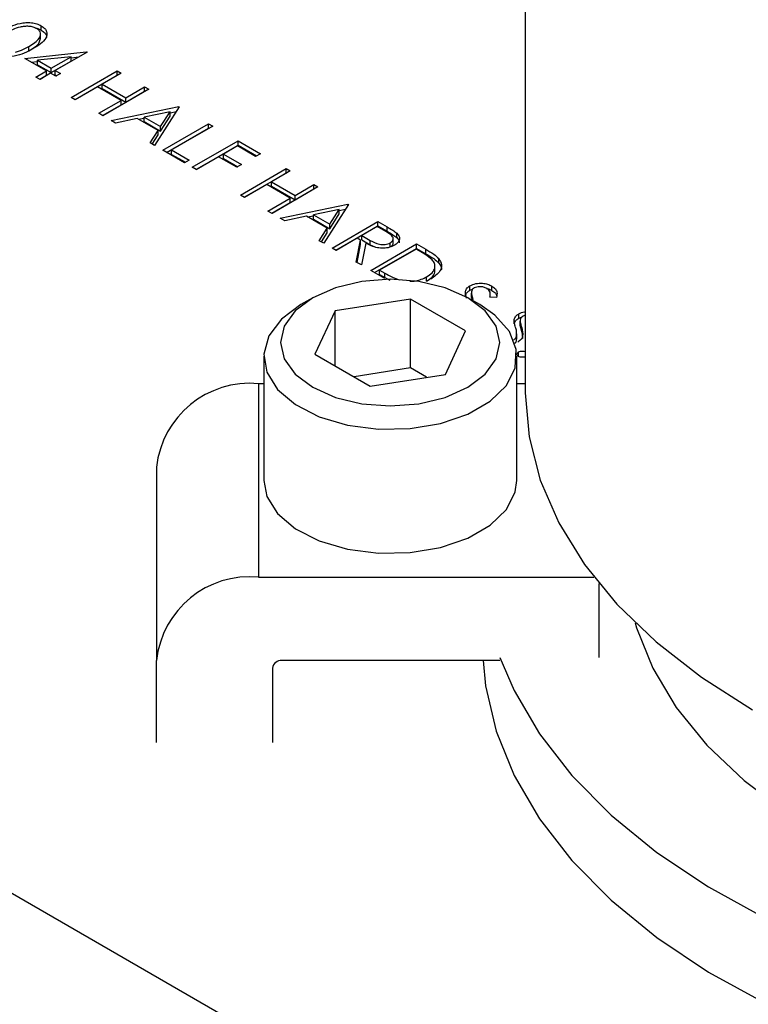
# Model space of a CAD drawing. Header units: inches. Extents: x 1802 to 2468, y -208 to -72.
# Tile 92 of 256: x 1861.73 to 1863.08, y -185.9 to -184.08. Entities that reach past the tile are written whole.
import ezdxf

# ---------------------------------------------------------------- set-up
doc = ezdxf.new("R2010")
doc.units = ezdxf.units.IN
doc.header["$LTSCALE"] = 0.5
doc.header["$MEASUREMENT"] = 0
doc.layers.add('SID-M-S', color=105, linetype='Continuous')

msp = doc.modelspace()

# ---------------------------------------------------------------- linework, layer by layer
at = {"layer": 'SID-M-S'}
for p, q in [((1852.79272, -180.54198), (1865.16709, -187.68555)), ((1862.66893, -182.80304), (1862.66893, -184.76804)), ((1861.77144, -184.11349), (1861.77144, -184.10328)), ((1861.77265, -184.09686), (1861.77265, -184.08869)), ((1861.74211, -184.14893), (1861.85587, -184.13673)), ((1861.74972, -184.13512), (1861.74972, -184.12695)), ((1861.85742, -184.13763), (1861.79867, -184.17154)), ((1861.85587, -184.13673), (1861.85742, -184.13763)), ((1861.85587, -184.13852), (1861.85587, -184.13673)), ((1861.78236, -184.17217), (1861.74211, -184.14893)), ((1861.75404, -184.15582), (1861.76577, -184.15456)), ((1861.82791, -184.14587), (1861.76577, -184.15254)), ((1861.76577, -184.15254), (1861.79106, -184.16714)), ((1861.76577, -184.16071), (1861.76577, -184.15254)), ((1861.79106, -184.16714), (1861.82791, -184.14587)), ((1861.79106, -184.17531), (1861.82791, -184.15403)), ((1861.82791, -184.15403), (1861.82791, -184.14587)), ((1861.82791, -184.1479), (1861.8423, -184.14635)), ((1861.76278, -184.18347), (1861.78236, -184.17217)), ((1861.76577, -184.16071), (1861.79106, -184.17531)), ((1861.78997, -184.17656), (1861.77039, -184.18787)), ((1861.78236, -184.18033), (1861.78236, -184.17217)), ((1861.79976, -184.18221), (1861.78997, -184.17656)), ((1861.79106, -184.17531), (1861.79106, -184.16714)), ((1861.79867, -184.17154), (1861.80847, -184.17719)), ((1861.79867, -184.1797), (1861.79867, -184.17154)), ((1861.82805, -184.22115), (1861.9129, -184.17217)), ((1861.92051, -184.17656), (1861.8857, -184.19666)), ((1861.9129, -184.17217), (1861.92051, -184.17656)), ((1861.9129, -184.18033), (1861.9129, -184.17217)), ((1861.77039, -184.18787), (1861.76278, -184.18347)), ((1861.76985, -184.18755), (1861.78236, -184.18033)), ((1861.79867, -184.1797), (1861.80139, -184.18127)), ((1861.80847, -184.17719), (1861.79976, -184.18221)), ((1861.83512, -184.22523), (1861.9129, -184.18033)), ((1861.9129, -184.18033), (1861.91344, -184.18065)), ((1861.877, -184.20168), (1861.83566, -184.22555)), ((1861.92051, -184.2268), (1861.877, -184.20168)), ((1861.8857, -184.19666), (1861.92922, -184.22178)), ((1861.8857, -184.20482), (1861.8857, -184.19666)), ((1861.8857, -184.20482), (1861.92922, -184.22994)), ((1861.97164, -184.20608), (1861.88679, -184.25506)), ((1861.92922, -184.22178), (1861.96403, -184.20168)), ((1861.92922, -184.22994), (1861.96403, -184.20985)), ((1861.96403, -184.20168), (1861.97164, -184.20608)), ((1861.96403, -184.20985), (1861.96403, -184.20168)), ((1861.96403, -184.20985), (1861.96457, -184.21016)), ((1861.83566, -184.22555), (1861.82805, -184.22115)), ((1861.87918, -184.25067), (1861.92051, -184.2268)), ((1861.92051, -184.23497), (1861.92051, -184.2268)), ((1861.92922, -184.22994), (1861.92922, -184.22178)), ((1861.88625, -184.25475), (1861.92051, -184.23497)), ((1861.90202, -184.26386), (1862.02712, -184.23811)), ((1862.01104, -184.24792), (1861.96326, -184.25776)), ((1862.02821, -184.23874), (1861.98252, -184.31033)), ((1861.99359, -184.27527), (1862.01104, -184.24792)), ((1862.01104, -184.24958), (1862.02284, -184.24715)), ((1862.01104, -184.25609), (1862.01104, -184.24792)), ((1862.02712, -184.23811), (1862.02821, -184.23874)), ((1862.02712, -184.24044), (1862.02712, -184.23811)), ((1861.88679, -184.25506), (1861.87918, -184.25067)), ((1861.91033, -184.26865), (1861.90202, -184.26386)), ((1861.95043, -184.2604), (1861.91033, -184.26865)), ((1861.9889, -184.28261), (1861.95043, -184.2604)), ((1861.95255, -184.26162), (1861.96326, -184.25942)), ((1861.96326, -184.26593), (1861.96326, -184.25776)), ((1861.96326, -184.25776), (1861.99359, -184.27527)), ((1861.96326, -184.26593), (1861.99359, -184.28343)), ((1861.99359, -184.28343), (1862.01104, -184.25609)), ((1861.97424, -184.30555), (1861.9889, -184.28261)), ((1861.9889, -184.29077), (1861.9889, -184.28261)), ((1861.99359, -184.28343), (1861.99359, -184.27527)), ((1861.99775, -184.31912), (1862.08261, -184.27014)), ((1862.00482, -184.3232), (1862.08261, -184.2783)), ((1862.09022, -184.27453), (1862.01407, -184.31849)), ((1862.08261, -184.27014), (1862.09022, -184.27453)), ((1862.08261, -184.2783), (1862.08261, -184.27014)), ((1862.08261, -184.2783), (1862.08315, -184.27861)), ((1861.97805, -184.30775), (1861.9889, -184.29077)), ((1862.05215, -184.35052), (1862.137, -184.30154)), ((1862.137, -184.30154), (1862.17834, -184.3254)), ((1862.137, -184.3097), (1862.137, -184.30154)), ((1861.98252, -184.31033), (1861.97424, -184.30555)), ((1862.038, -184.34236), (1861.99775, -184.31912)), ((1862.01407, -184.31849), (1862.04671, -184.33733)), ((1862.01407, -184.32666), (1862.01407, -184.31849)), ((1862.05922, -184.3546), (1862.137, -184.3097)), ((1862.13591, -184.31096), (1862.1098, -184.32603)), ((1862.16963, -184.33042), (1862.13591, -184.31096)), ((1862.137, -184.3097), (1862.17126, -184.32948)), ((1862.01407, -184.32666), (1862.03963, -184.34141)), ((1862.04671, -184.33733), (1862.038, -184.34236)), ((1862.1011, -184.33105), (1862.05976, -184.35492)), ((1862.13482, -184.35052), (1862.1011, -184.33105)), ((1862.1098, -184.32603), (1862.14353, -184.3455)), ((1862.1098, -184.33419), (1862.1098, -184.32603)), ((1862.1098, -184.33419), (1862.13645, -184.34958)), ((1862.17834, -184.3254), (1862.16963, -184.33042)), ((1862.05976, -184.35492), (1862.05215, -184.35052)), ((1862.14353, -184.3455), (1862.13482, -184.35052)), ((1862.14135, -184.40202), (1862.2262, -184.35303)), ((1862.23382, -184.35743), (1862.19901, -184.37752)), ((1862.2262, -184.35303), (1862.23382, -184.35743)), ((1862.2262, -184.3612), (1862.2262, -184.35303)), ((1862.14842, -184.4061), (1862.2262, -184.3612)), ((1862.2262, -184.3612), (1862.22675, -184.36151)), ((1862.1903, -184.38255), (1862.14896, -184.40641)), ((1862.23382, -184.40767), (1862.1903, -184.38255)), ((1862.19901, -184.37752), (1862.24252, -184.40264)), ((1862.19901, -184.38569), (1862.19901, -184.37752)), ((1862.19901, -184.38569), (1862.24252, -184.41081)), ((1862.28495, -184.38694), (1862.20009, -184.43593)), ((1862.24252, -184.40264), (1862.27733, -184.38255)), ((1862.24252, -184.41081), (1862.27733, -184.39071)), ((1862.27733, -184.38255), (1862.28495, -184.38694)), ((1862.27733, -184.39071), (1862.27733, -184.38255)), ((1862.27733, -184.39071), (1862.27787, -184.39103)), ((1862.14896, -184.40641), (1862.14135, -184.40202)), ((1862.19248, -184.43153), (1862.23382, -184.40767)), ((1862.23382, -184.41583), (1862.23382, -184.40767)), ((1862.24252, -184.41081), (1862.24252, -184.40264)), ((1862.20009, -184.43593), (1862.19248, -184.43153)), ((1862.19955, -184.43562), (1862.23382, -184.41583)), ((1862.21532, -184.44472), (1862.34043, -184.41897)), ((1862.32435, -184.42879), (1862.27657, -184.43863)), ((1862.34152, -184.4196), (1862.29583, -184.49119)), ((1862.30689, -184.45613), (1862.32435, -184.42879)), ((1862.32435, -184.43045), (1862.33614, -184.42802)), ((1862.32435, -184.43695), (1862.32435, -184.42879)), ((1862.34043, -184.41897), (1862.34152, -184.4196)), ((1862.34043, -184.42131), (1862.34043, -184.41897)), ((1862.22364, -184.44952), (1862.21532, -184.44472)), ((1862.26373, -184.44127), (1862.22364, -184.44952)), ((1862.3022, -184.46347), (1862.26373, -184.44127)), ((1862.26585, -184.44249), (1862.27657, -184.44028)), ((1862.27657, -184.43863), (1862.30689, -184.45613)), ((1862.27657, -184.44679), (1862.27657, -184.43863)), ((1862.27657, -184.44679), (1862.30689, -184.4643)), ((1862.30689, -184.4643), (1862.32435, -184.43695)), ((1862.28755, -184.48642), (1862.3022, -184.46347)), ((1862.3022, -184.47164), (1862.3022, -184.46347)), ((1862.30689, -184.4643), (1862.30689, -184.45613)), ((1862.31106, -184.49999), (1862.39591, -184.451)), ((1862.31813, -184.50407), (1862.39591, -184.45917)), ((1862.39482, -184.46042), (1862.36654, -184.47675)), ((1862.41073, -184.46961), (1862.39482, -184.46042)), ((1862.39591, -184.451), (1862.41289, -184.4608)), ((1862.39591, -184.45917), (1862.39591, -184.451)), ((1862.39591, -184.45917), (1862.41289, -184.46897)), ((1862.41289, -184.46897), (1862.41289, -184.4608)), ((1862.29583, -184.49119), (1862.28755, -184.48642)), ((1862.29136, -184.48861), (1862.3022, -184.47164)), ((1862.35783, -184.48177), (1862.31867, -184.50438)), ((1862.35603, -184.52595), (1862.36402, -184.48535)), ((1862.36402, -184.48535), (1862.35783, -184.48177)), ((1862.36402, -184.49351), (1862.36402, -184.48535)), ((1862.36654, -184.47675), (1862.38195, -184.48579)), ((1862.36654, -184.48492), (1862.36654, -184.47675)), ((1862.36654, -184.48492), (1862.38195, -184.49395)), ((1862.38195, -184.49395), (1862.38195, -184.48579)), ((1862.42433, -184.49198), (1862.42433, -184.48177)), ((1862.43096, -184.48073), (1862.43096, -184.47257)), ((1862.31867, -184.50438), (1862.31106, -184.49999)), ((1862.35747, -184.52678), (1862.36402, -184.49351)), ((1862.37344, -184.49078), (1862.36545, -184.53139)), ((1862.38195, -184.49395), (1862.39062, -184.49765)), ((1862.38285, -184.54143), (1862.46771, -184.49245)), ((1862.38993, -184.54552), (1862.46771, -184.50062)), ((1862.46662, -184.50187), (1862.39917, -184.54081)), ((1862.41892, -184.49863), (1862.41892, -184.49047)), ((1862.47259, -184.50531), (1862.46662, -184.50187)), ((1862.46771, -184.49245), (1862.48484, -184.50234)), ((1862.46771, -184.50062), (1862.46771, -184.49245)), ((1862.46771, -184.50062), (1862.48484, -184.51051)), ((1862.48484, -184.51051), (1862.48484, -184.50234)), ((1862.50871, -184.52782), (1862.50871, -184.51965)), ((1862.36545, -184.53139), (1862.35603, -184.52595)), ((1862.39917, -184.54081), (1862.40891, -184.54643)), ((1862.39917, -184.54897), (1862.39917, -184.54081)), ((1862.50167, -184.54286), (1862.50167, -184.53266)), ((1862.41893, -184.55769), (1862.36636, -184.56169)), ((1862.40915, -184.55661), (1862.38285, -184.54143)), ((1862.39917, -184.54897), (1862.40891, -184.55459)), ((1862.40891, -184.55459), (1862.40891, -184.54643)), ((1862.40891, -184.55459), (1862.41806, -184.55954)), ((1862.4715, -184.56169), (1862.41893, -184.55769)), ((1862.48623, -184.56151), (1862.48623, -184.55335)), ((1862.31737, -184.5734), (1862.2753, -184.59204)), ((1862.36636, -184.56169), (1862.31737, -184.5734)), ((1862.52049, -184.5734), (1862.4715, -184.56169)), ((1862.56256, -184.59204), (1862.52049, -184.5734)), ((1862.56648, -184.57799), (1862.56648, -184.56982)), ((1862.56648, -184.57799), (1862.57184, -184.57603)), ((1862.60719, -184.57863), (1862.60719, -184.57046)), ((1862.2753, -184.59204), (1862.24302, -184.61633)), ((1862.27527, -184.59205), (1862.25317, -184.60482)), ((1862.45629, -184.59447), (1862.31687, -184.61604)), ((1862.55835, -184.65339), (1862.45629, -184.59447)), ((1862.45629, -184.72206), (1862.45629, -184.59447)), ((1862.5583, -184.58818), (1862.5583, -184.58002)), ((1862.59484, -184.61633), (1862.56256, -184.59204)), ((1862.58468, -184.60482), (1862.56258, -184.59205)), ((1862.56907, -184.58178), (1862.56907, -184.59199)), ((1862.56908, -184.59173), (1862.56908, -184.58357)), ((1862.56918, -184.59097), (1862.56908, -184.59173)), ((1862.56908, -184.59173), (1862.57018, -184.59644)), ((1862.57204, -184.59751), (1862.57204, -184.59503)), ((1862.61543, -184.5918), (1862.60333, -184.59084)), ((1862.6041, -184.5909), (1862.6041, -184.58395)), ((1862.2532, -184.6048), (1862.21719, -184.6316)), ((1862.61278, -184.62442), (1862.58468, -184.60482)), ((1862.21719, -184.6316), (1862.19386, -184.66273)), ((1862.24302, -184.61633), (1862.22273, -184.64461)), ((1862.31687, -184.61604), (1862.27951, -184.69652)), ((1862.31687, -184.71809), (1862.31687, -184.61604)), ((1862.61513, -184.64461), (1862.59484, -184.61633)), ((1862.63945, -184.65464), (1862.61278, -184.62442)), ((1862.6486, -184.64031), (1862.6486, -184.63214)), ((1862.65677, -184.63011), (1862.65677, -184.62195)), ((1862.65677, -184.63011), (1862.66213, -184.62816)), ((1862.66893, -184.6245), (1862.66474, -184.62614)), ((1862.22273, -184.64461), (1862.2158, -184.67496)), ((1862.62205, -184.67496), (1862.61513, -184.64461)), ((1862.65937, -184.6339), (1862.65937, -184.64411)), ((1862.65937, -184.64386), (1862.65937, -184.63569)), ((1862.65948, -184.64309), (1862.65937, -184.64386)), ((1862.66233, -184.65532), (1862.66233, -184.64716)), ((1862.19386, -184.66273), (1862.18467, -184.69622)), ((1862.52099, -184.73388), (1862.55835, -184.65339)), ((1862.65226, -184.68774), (1862.63945, -184.65464)), ((1862.65273, -184.67164), (1862.65273, -184.66347)), ((1862.65318, -184.66887), (1862.65318, -184.65866)), ((1862.66233, -184.65532), (1862.66351, -184.6673)), ((1862.2158, -184.67496), (1862.22273, -184.70531)), ((1862.61513, -184.70531), (1862.62205, -184.67496)), ((1862.64744, -184.6704), (1862.64744, -184.67004)), ((1862.18455, -184.70047), (1862.18455, -184.93013)), ((1862.18467, -184.69622), (1862.1902, -184.72999)), ((1862.22273, -184.70531), (1862.24302, -184.73359)), ((1862.27951, -184.69652), (1862.38157, -184.75544)), ((1862.59484, -184.73359), (1862.61513, -184.70531)), ((1862.65042, -184.72164), (1862.65226, -184.68774)), ((1862.6533, -184.93013), (1862.6533, -184.70047)), ((1862.65645, -184.70064), (1862.65645, -184.69247)), ((1862.45629, -184.72206), (1862.35175, -184.73823)), ((1862.48611, -184.73927), (1862.45629, -184.72206)), ((1862.63403, -184.75421), (1862.65042, -184.72164)), ((1862.1902, -184.72999), (1862.2101, -184.7619)), ((1862.24302, -184.73359), (1862.2753, -184.75787)), ((1862.38157, -184.75544), (1862.52099, -184.73388)), ((1862.56256, -184.75787), (1862.59484, -184.73359)), ((1862.17493, -184.75117), (1862.17493, -185.10908)), ((1862.18455, -184.75117), (1862.17493, -184.75117)), ((1862.2753, -184.75787), (1862.31737, -184.77651)), ((1862.52049, -184.77651), (1862.56256, -184.75787)), ((1862.60412, -184.7834), (1862.63403, -184.75421)), ((1862.66893, -184.75117), (1862.6533, -184.75117)), ((1862.2101, -184.7619), (1862.24312, -184.78995)), ((1862.31737, -184.77651), (1862.36636, -184.78822)), ((1862.4715, -184.78822), (1862.52049, -184.77651)), ((1862.66893, -184.76804), (1862.67585, -184.84938)), ((1862.24312, -184.78995), (1862.28719, -184.81238)), ((1862.36636, -184.78822), (1862.41893, -184.79222)), ((1862.41893, -184.79222), (1862.4715, -184.78822)), ((1862.56258, -184.80738), (1862.60412, -184.7834)), ((1862.28719, -184.81238), (1862.33954, -184.82778)), ((1862.51201, -184.82465), (1862.56258, -184.80738)), ((1862.33954, -184.82778), (1862.39687, -184.83517)), ((1862.45559, -184.83411), (1862.51201, -184.82465)), ((1862.39687, -184.83517), (1862.45559, -184.83411)), ((1862.67585, -184.84938), (1862.69655, -184.92994)), ((1861.98593, -184.90549), (1861.98593, -185.26341)), ((1862.18455, -184.93013), (1862.1902, -184.95964)), ((1862.65042, -184.95129), (1862.6533, -184.93013)), ((1862.69655, -184.92994), (1862.73083, -185.00893)), ((1862.1902, -184.95964), (1862.2101, -184.99155)), ((1862.63403, -184.98386), (1862.65042, -184.95129)), ((1862.2101, -184.99155), (1862.24312, -185.0196)), ((1862.60412, -185.01305), (1862.63403, -184.98386)), ((1862.56258, -185.03703), (1862.60412, -185.01305)), ((1862.73083, -185.00893), (1862.77835, -185.08561)), ((1862.24312, -185.0196), (1862.28719, -185.04203)), ((1862.28719, -185.04203), (1862.33954, -185.05743)), ((1862.51201, -185.0543), (1862.56258, -185.03703)), ((1862.33954, -185.05743), (1862.39687, -185.06483)), ((1862.39687, -185.06483), (1862.45559, -185.06376)), ((1862.45559, -185.06376), (1862.51201, -185.0543)), ((1862.77835, -185.08561), (1862.83867, -185.15923)), ((1862.17493, -185.10908), (1862.79593, -185.10908)), ((1862.80564, -185.25769), (1862.80564, -185.12125)), ((1862.83867, -185.15923), (1862.91119, -185.22908)), ((1862.87238, -185.19364), (1862.8751, -185.20299)), ((1862.8751, -185.20299), (1862.90495, -185.27784)), ((1862.91119, -185.22908), (1862.99523, -185.29449)), ((1861.98593, -185.41529), (1861.98593, -185.26341)), ((1862.62195, -185.26341), (1862.21843, -185.26341)), ((1862.59065, -185.26341), (1862.59535, -185.31029)), ((1862.62195, -185.25769), (1862.64812, -185.31891)), ((1862.20093, -185.2777), (1862.20093, -185.41529)), ((1862.90495, -185.27784), (1862.94842, -185.35044)), ((1862.99523, -185.29449), (1863.08996, -185.35484)), ((1862.59535, -185.31029), (1862.61477, -185.39413)), ((1862.64812, -185.31891), (1862.69508, -185.39904)), ((1862.94842, -185.35044), (1863.00501, -185.41996)), ((1862.61477, -185.39413), (1862.64812, -185.47651)), ((1862.69508, -185.39904), (1862.75522, -185.47618)), ((1863.00501, -185.41996), (1863.07408, -185.48561)), ((1862.64812, -185.47651), (1862.69508, -185.55664)), ((1862.75522, -185.47618), (1862.82797, -185.54961)), ((1863.07408, -185.48561), (1863.15484, -185.54665)), ((1862.69508, -185.55664), (1862.75522, -185.63378)), ((1862.82797, -185.54961), (1862.91267, -185.61865)), ((1862.75522, -185.63378), (1862.82797, -185.70721)), ((1862.91267, -185.61865), (1863.0085, -185.68264)), ((1863.0085, -185.68264), (1863.11459, -185.74099)), ((1862.82797, -185.70721), (1862.91267, -185.77624)), ((1862.91267, -185.77624), (1863.0085, -185.84023)), ((1863.0085, -185.84023), (1863.11459, -185.89858))]:
    msp.add_line(p, q, dxfattribs=at)
for centre, radius in [((1862.15918, -184.92478), 0.17432), ((1862.15918, -185.2827), 0.17432), ((1862.21697, -185.27949), 0.01614)]:
    msp.add_arc(centre, radius, 84.81742, 173.64866, dxfattribs=at)
for points, knots in [([(1861.69965, -184.09808), (1861.71011, -184.09242), (1861.7232, -184.08534), (1861.74385, -184.08255), (1861.75442, -184.0828), (1861.76461, -184.08474), (1861.76997, -184.08738), (1861.77265, -184.08869)], [0, 0, 0, 0, 0.498702, 0.6241765, 0.7494675, 0.8747453, 1, 1, 1, 1]), ([(1861.7642, -184.09386), (1861.76206, -184.09285), (1861.75778, -184.09083), (1861.74964, -184.08957), (1861.74135, -184.0896), (1861.7254, -184.09233), (1861.71534, -184.09796), (1861.70729, -184.10246)], [0, 0, 0, 0, 0.1251388, 0.2504182, 0.3755189, 0.5008471, 1, 1, 1, 1]), ([(1861.74972, -184.12695), (1861.75729, -184.12222), (1861.76862, -184.11514), (1861.77234, -184.10382), (1861.76942, -184.09758), (1861.76594, -184.0951), (1861.7642, -184.09386)], [0, 0, 0, 0, 0.50007152, 0.74902056, 0.87459845, 1, 1, 1, 1]), ([(1861.77265, -184.08869), (1861.77495, -184.09025), (1861.77954, -184.09336), (1861.78422, -184.10117), (1861.78153, -184.11597), (1861.767, -184.1252), (1861.7573, -184.13137)], [0, 0, 0, 0, 0.1256001, 0.2511969, 0.5005813, 1, 1, 1, 1]), ([(1861.76117, -184.09262), (1861.76221, -184.09281), (1861.76661, -184.0936), (1861.77004, -184.09545), (1861.77265, -184.09686)], [0, 0, 0, 0, 0.2377763, 1, 1, 1, 1]), ([(1861.77265, -184.09686), (1861.77489, -184.09841), (1861.77938, -184.10152), (1861.78324, -184.10676), (1861.78236, -184.11013), (1861.78201, -184.11147)], [0, 0, 0, 0, 0.3758791, 0.7517484, 1, 1, 1, 1]), ([(1861.74972, -184.13512), (1861.75778, -184.1304), (1861.76901, -184.12382), (1861.77032, -184.11492), (1861.77069, -184.1124)], [0, 0, 0, 0, 0.7173368, 1, 1, 1, 1]), ([(1861.7573, -184.13137), (1861.74664, -184.13697), (1861.73067, -184.14537), (1861.70506, -184.14684), (1861.69154, -184.14416), (1861.68614, -184.14151), (1861.68345, -184.14019)], [0, 0, 0, 0, 0.4994065, 0.7487427, 0.8743724, 1, 1, 1, 1]), ([(1861.72518, -184.13741), (1861.73017, -184.13578), (1861.73909, -184.13286), (1861.74647, -184.12876), (1861.74972, -184.12695)], [0, 0, 0, 0, 0.55959879, 1, 1, 1, 1]), ([(1862.41289, -184.4608), (1862.41651, -184.46288), (1862.42296, -184.46658), (1862.42852, -184.47074), (1862.43096, -184.47257)], [0, 0, 0, 0, 0.5602397, 1, 1, 1, 1]), ([(1862.38195, -184.48579), (1862.38718, -184.48879), (1862.39372, -184.49254), (1862.4043, -184.49386), (1862.41157, -184.49356), (1862.41599, -184.4917), (1862.41892, -184.49047)], [0, 0, 0, 0, 0.4998271, 0.6254978, 0.7512079, 1, 1, 1, 1]), ([(1862.41892, -184.49047), (1862.42007, -184.4897), (1862.42238, -184.48816), (1862.42408, -184.48523), (1862.42456, -184.48219), (1862.42242, -184.47616), (1862.41592, -184.47252), (1862.41073, -184.46961)], [0, 0, 0, 0, 0.1253074, 0.250617, 0.3759543, 0.5012806, 1, 1, 1, 1]), ([(1862.41289, -184.46897), (1862.41651, -184.47104), (1862.42296, -184.47475), (1862.42852, -184.47891), (1862.43096, -184.48073)], [0, 0, 0, 0, 0.5602397, 1, 1, 1, 1]), ([(1862.43096, -184.47257), (1862.43274, -184.47462), (1862.43629, -184.47871), (1862.43618, -184.48524), (1862.43268, -184.49083), (1862.42858, -184.49352), (1862.42652, -184.49487)], [0, 0, 0, 0, 0.2797971, 0.5594998, 0.7796265, 1, 1, 1, 1]), ([(1862.43096, -184.48073), (1862.43292, -184.48278), (1862.43587, -184.48585), (1862.43553, -184.48931), (1862.43541, -184.49047)], [0, 0, 0, 0, 0.66333642, 1, 1, 1, 1]), ([(1862.42652, -184.49487), (1862.42362, -184.49629), (1862.41781, -184.49913), (1862.40648, -184.50083), (1862.38979, -184.49942), (1862.38018, -184.49434), (1862.37344, -184.49078)], [0, 0, 0, 0, 0.1871202, 0.3739789, 0.5609112, 1, 1, 1, 1]), ([(1862.4206, -184.49735), (1862.42112, -184.49699), (1862.42276, -184.49584), (1862.42404, -184.49358), (1862.42416, -184.49176), (1862.42422, -184.49095)], [0, 0, 0, 0, 0.2070218, 0.6469787, 1, 1, 1, 1]), ([(1862.48484, -184.50234), (1862.48993, -184.50529), (1862.49902, -184.51055), (1862.50575, -184.51687), (1862.50871, -184.51965)], [0, 0, 0, 0, 0.5604447, 1, 1, 1, 1]), ([(1862.49628, -184.52174), (1862.4923, -184.51846), (1862.48519, -184.5126), (1862.47644, -184.50754), (1862.47259, -184.50531)], [0, 0, 0, 0, 0.5595421, 1, 1, 1, 1]), ([(1862.48484, -184.51051), (1862.48993, -184.51345), (1862.49902, -184.51871), (1862.50575, -184.52504), (1862.50871, -184.52782)], [0, 0, 0, 0, 0.5604447, 1, 1, 1, 1]), ([(1862.48623, -184.55335), (1862.48993, -184.5509), (1862.49732, -184.546), (1862.50205, -184.53719), (1862.5017, -184.52873), (1862.49809, -184.52407), (1862.49628, -184.52174)], [0, 0, 0, 0, 0.2801784, 0.5597646, 0.7797967, 1, 1, 1, 1]), ([(1862.50871, -184.51965), (1862.51093, -184.52335), (1862.51539, -184.53076), (1862.51158, -184.54507), (1862.50056, -184.55295), (1862.49383, -184.55775)], [0, 0, 0, 0, 0.28026406, 0.56071475, 1, 1, 1, 1]), ([(1862.50871, -184.52782), (1862.51153, -184.53153), (1862.51475, -184.53578), (1862.51349, -184.54017), (1862.51334, -184.54072)], [0, 0, 0, 0, 0.87476479, 1, 1, 1, 1]), ([(1862.40891, -184.54643), (1862.41347, -184.54908), (1862.4216, -184.5538), (1862.43114, -184.55754), (1862.43533, -184.55919)], [0, 0, 0, 0, 0.5604262, 1, 1, 1, 1]), ([(1862.45523, -184.56145), (1862.45878, -184.56137), (1862.47057, -184.5611), (1862.47979, -184.55654), (1862.48623, -184.55335)], [0, 0, 0, 0, 0.3013496, 1, 1, 1, 1]), ([(1862.48623, -184.56151), (1862.48986, -184.55906), (1862.49709, -184.55417), (1862.50183, -184.54691), (1862.50131, -184.54277), (1862.50119, -184.54185)], [0, 0, 0, 0, 0.4379411, 0.8749567, 1, 1, 1, 1]), ([(1862.5583, -184.58002), (1862.55901, -184.57788), (1862.56027, -184.57407), (1862.56458, -184.57112), (1862.56648, -184.56982)], [0, 0, 0, 0, 0.5598405, 1, 1, 1, 1]), ([(1862.56648, -184.56982), (1862.56986, -184.5683), (1862.57662, -184.56524), (1862.58896, -184.56481), (1862.5995, -184.56672), (1862.60463, -184.56921), (1862.60719, -184.57046)], [0, 0, 0, 0, 0.27955263, 0.5587984, 0.77937773, 1, 1, 1, 1]), ([(1862.57445, -184.57401), (1862.57337, -184.57475), (1862.5712, -184.57623), (1862.56913, -184.57955), (1862.5691, -184.58204), (1862.56908, -184.58357)], [0, 0, 0, 0, 0.2799464, 0.5597741, 1, 1, 1, 1]), ([(1862.59764, -184.57499), (1862.59578, -184.57408), (1862.59208, -184.57224), (1862.58529, -184.57138), (1862.57893, -184.57191), (1862.57595, -184.57331), (1862.57445, -184.57401)], [0, 0, 0, 0, 0.2802743, 0.5599314, 0.7799201, 1, 1, 1, 1]), ([(1862.59737, -184.57488), (1862.59798, -184.57498), (1862.60178, -184.57564), (1862.60472, -184.57726), (1862.60719, -184.57863)], [0, 0, 0, 0, 0.1598589, 1, 1, 1, 1]), ([(1862.60333, -184.59084), (1862.60401, -184.58768), (1862.60495, -184.58328), (1862.60184, -184.57782), (1862.59904, -184.57594), (1862.59764, -184.57499)], [0, 0, 0, 0, 0.55981847, 0.77984795, 1, 1, 1, 1]), ([(1862.60719, -184.57046), (1862.60955, -184.57212), (1862.61426, -184.57543), (1862.61745, -184.58303), (1862.6162, -184.58847), (1862.61543, -184.5918)], [0, 0, 0, 0, 0.2797499, 0.5595012, 1, 1, 1, 1]), ([(1862.5583, -184.58818), (1862.55901, -184.58605), (1862.56027, -184.58224), (1862.56458, -184.57929), (1862.56648, -184.57799)], [0, 0, 0, 0, 0.5598405, 1, 1, 1, 1]), ([(1862.56028, -184.59312), (1862.55964, -184.59092), (1862.55837, -184.58658), (1862.55833, -184.58219), (1862.5583, -184.58002)], [0, 0, 0, 0, 0.5069559, 1, 1, 1, 1]), ([(1862.56908, -184.58357), (1862.56955, -184.58572), (1862.57039, -184.58955), (1862.57153, -184.59336), (1862.57204, -184.59503)], [0, 0, 0, 0, 0.5599058, 1, 1, 1, 1]), ([(1862.60719, -184.57863), (1862.60963, -184.58027), (1862.61395, -184.58319), (1862.6152, -184.58694), (1862.61575, -184.58857)], [0, 0, 0, 0, 0.5642722, 1, 1, 1, 1]), ([(1862.6486, -184.63214), (1862.6493, -184.63001), (1862.65056, -184.6262), (1862.65487, -184.62325), (1862.65677, -184.62195)], [0, 0, 0, 0, 0.5598405, 1, 1, 1, 1]), ([(1862.6486, -184.64031), (1862.6493, -184.63817), (1862.65056, -184.63436), (1862.65487, -184.63141), (1862.65677, -184.63011)], [0, 0, 0, 0, 0.5598405, 1, 1, 1, 1]), ([(1862.65096, -184.64683), (1862.65015, -184.64411), (1862.6487, -184.63924), (1862.64863, -184.63431), (1862.6486, -184.63214)], [0, 0, 0, 0, 0.5604127, 1, 1, 1, 1]), ([(1862.65677, -184.62195), (1862.66004, -184.62017), (1862.6637, -184.61817), (1862.66843, -184.61799), (1862.66893, -184.61798)], [0, 0, 0, 0, 0.8938478, 1, 1, 1, 1]), ([(1862.66474, -184.62614), (1862.66366, -184.62688), (1862.66149, -184.62836), (1862.65942, -184.63167), (1862.65939, -184.63417), (1862.65937, -184.63569)], [0, 0, 0, 0, 0.2799464, 0.5597741, 1, 1, 1, 1]), ([(1862.65273, -184.66347), (1862.65291, -184.66035), (1862.65324, -184.65477), (1862.65166, -184.64926), (1862.65096, -184.64683)], [0, 0, 0, 0, 0.5594958, 1, 1, 1, 1]), ([(1862.66233, -184.64716), (1862.66371, -184.6525), (1862.66563, -184.65994), (1862.66173, -184.66948), (1862.6572, -184.67283), (1862.65494, -184.6745)], [0, 0, 0, 0, 0.5601154, 0.7802838, 1, 1, 1, 1]), ([(1862.65937, -184.63569), (1862.65984, -184.63784), (1862.66068, -184.64167), (1862.66183, -184.64548), (1862.66233, -184.64716)], [0, 0, 0, 0, 0.5599058, 1, 1, 1, 1]), ([(1862.65937, -184.64386), (1862.65984, -184.64601), (1862.66068, -184.64984), (1862.66183, -184.65365), (1862.66233, -184.65532)], [0, 0, 0, 0, 0.5599058, 1, 1, 1, 1]), ([(1862.64744, -184.67004), (1862.64892, -184.66894), (1862.65157, -184.66698), (1862.65237, -184.66455), (1862.65273, -184.66347)], [0, 0, 0, 0, 0.55899022, 1, 1, 1, 1]), ([(1862.6494, -184.67646), (1862.6501, -184.67591), (1862.65192, -184.67449), (1862.65242, -184.67272), (1862.65273, -184.67164)], [0, 0, 0, 0, 0.3847515, 1, 1, 1, 1]), ([(1862.65645, -184.70063), (1862.65554, -184.69996), (1862.65371, -184.69861), (1862.65333, -184.69617), (1862.65422, -184.69402), (1862.65571, -184.69299), (1862.65645, -184.69247)], [0, 0, 0, 0, 0.2795812, 0.5591432, 0.7795754, 1, 1, 1, 1]), ([(1862.65645, -184.69247), (1862.65762, -184.69194), (1862.65996, -184.69087), (1862.66416, -184.69068), (1862.66728, -184.69103), (1862.66856, -184.69161), (1862.66893, -184.69178)], [0, 0, 0, 0, 0.3216685, 0.643488, 0.8969197, 1, 1, 1, 1]), ([(1862.66893, -184.70125), (1862.66828, -184.70153), (1862.66645, -184.70232), (1862.66285, -184.70242), (1862.65913, -184.70193), (1862.65734, -184.70106), (1862.65645, -184.70063)], [0, 0, 0, 0, 0.1750523, 0.4955014, 0.747745, 1, 1, 1, 1])]:
    msp.add_open_spline(points, degree=3, knots=knots, dxfattribs=at)

doc.saveas('drawing.dxf')
